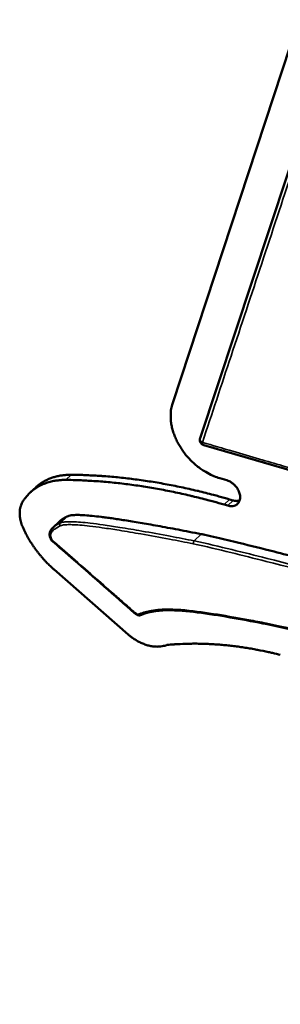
# Model space of a CAD drawing. Header units: inches. Extents: x 1.3 to 22.7, y 0.2 to 18.2.
# Tile 21 of 65: x 6.173 to 6.411, y 13.232 to 14.128. Entities that reach past the tile are written whole.
import ezdxf

# ---------------------------------------------------------------- set-up
doc = ezdxf.new("R2010")
doc.units = ezdxf.units.IN
doc.header["$LTSCALE"] = 0.833333
doc.header["$MEASUREMENT"] = 0
doc.layers.add('Visible (ANSI)', color=7, linetype='Continuous', lineweight=50)
doc.layers.add('Visible Narrow (ANSI)', color=7, linetype='Continuous', lineweight=35)

msp = doc.modelspace()

# ---------------------------------------------------------------- linework, layer by layer
at = {"layer": 'Visible (ANSI)'}
for p, q in [((6.31243, 13.77852), (6.42763, 14.12816)), ((6.33752, 13.74715), (6.44732, 14.07845)), ((6.44771, 13.70973), (6.34084, 13.7408)), ((6.36185, 13.70877), (6.35553, 13.71062)), ((6.1827, 13.69754), (6.18775, 13.70223)), ((6.36775, 13.69038), (6.36447, 13.69134)), ((6.35947, 13.6866), (6.36275, 13.68565)), ((6.20979, 13.67158), (6.20323, 13.66546)), ((6.27196, 13.56845), (6.20458, 13.6274))]:
    msp.add_line(p, q, dxfattribs=at)
at = {"layer": 'Visible (ANSI)', "flags": 128}
for points in [[(6.35553, 13.71062, -0.018794), (6.35024, 13.71242, -0.033478), (6.34739, 13.71374, -0.004961), (6.34111, 13.71726, -0.018616), (6.33948, 13.71827, -0.017085), (6.33565, 13.72106, -0.017437), (6.33209, 13.72404, -0.016815), (6.32866, 13.72734, -0.016876), (6.32548, 13.73085, -0.01713), (6.32257, 13.73453, -0.016903), (6.31988, 13.73846, -0.018046), (6.31757, 13.74238, -0.017524), (6.31549, 13.74659, -0.019608), (6.31385, 13.75062, -0.018788), (6.31247, 13.75495, -0.021867), (6.31154, 13.75896, -0.020774), (6.31092, 13.76326, -0.024797), (6.31082, 13.76525, -0.008324), (6.31091, 13.77121, -0.043375), (6.31123, 13.77393, -0.02503), (6.31243, 13.77852)], [(6.34084, 13.7408, -0.0202), (6.34036, 13.74096, -0.034842), (6.34009, 13.74109, -0.005583), (6.33955, 13.74139, -0.0202), (6.3394, 13.74148, -0.02015), (6.33909, 13.74173, -0.020166), (6.33879, 13.74199, -0.020114), (6.33851, 13.74228, -0.020129), (6.33826, 13.74259, -0.020081), (6.33803, 13.74292, -0.020095), (6.33783, 13.74326, -0.020055), (6.33766, 13.74363, -0.020065), (6.33752, 13.744, -0.020038), (6.33741, 13.74438, -0.020044), (6.33733, 13.74478, -0.020032), (6.33728, 13.74517, -0.020033), (6.33727, 13.74557, -0.020037), (6.33727, 13.74575, -0.005503), (6.33733, 13.74637, -0.034593), (6.33738, 13.74666, -0.02004), (6.33752, 13.74715)], [(6.17609, 13.68963, -0.013467), (6.17769, 13.69198, -0.024234), (6.17867, 13.69322, -0.002599), (6.18112, 13.69597, -0.013507), (6.1816, 13.69649, -0.013613), (6.18319, 13.69799, -0.013612), (6.18486, 13.69941, -0.013486), (6.18662, 13.70075, -0.013557), (6.18844, 13.70198, -0.013211), (6.19035, 13.70313, -0.013347), (6.1923, 13.70417, -0.012811), (6.19435, 13.70513, -0.013001), (6.19642, 13.70597, -0.012318), (6.19861, 13.70673, -0.012549), (6.20079, 13.70737, -0.011767), (6.2031, 13.70792, -0.012023), (6.20538, 13.70836, -0.011188), (6.20605, 13.70845, -0.001826), (6.21015, 13.70893, -0.020243), (6.21191, 13.70906, -0.011179), (6.21509, 13.70909)], [(6.22014, 13.71378, 0.008426), (6.21767, 13.71377, 0.015621), (6.21635, 13.7137, 0.001061), (6.21306, 13.71341, 0.008428), (6.21265, 13.71337, 0.008925), (6.21086, 13.71312, 0.008766), (6.20905, 13.7128, 0.009251), (6.20731, 13.71242, 0.009099), (6.20557, 13.71198, 0.009557), (6.20389, 13.71149, 0.009417), (6.20221, 13.71093, 0.009832), (6.2006, 13.71032, 0.009709), (6.199, 13.70964, 0.010063), (6.19746, 13.70891, 0.009963), (6.19593, 13.70812, 0.010242), (6.19447, 13.70728, 0.010168), (6.19303, 13.70637, 0.010357), (6.19267, 13.70612, 0.001574), (6.1903, 13.7044, 0.019146), (6.18938, 13.70367, 0.010342), (6.18775, 13.70223)], [(6.21509, 13.70909, -0.003674), (6.22432, 13.70892, -0.007178), (6.22905, 13.70873, -0.00021), (6.24238, 13.708, -0.003673), (6.24314, 13.70795, -0.00357), (6.25029, 13.7074, -0.003601), (6.25736, 13.70675, -0.0035), (6.26457, 13.70598, -0.003531), (6.2717, 13.70512, -0.003433), (6.27896, 13.70415, -0.003463), (6.28614, 13.70308, -0.003367), (6.29344, 13.70189, -0.003396), (6.30067, 13.70062, -0.003304), (6.30801, 13.69922, -0.003332), (6.31528, 13.69774, -0.003244), (6.32266, 13.69613, -0.003271), (6.32996, 13.69444, -0.003186), (6.33065, 13.69427, -0.000158), (6.34469, 13.69073, -0.006183), (6.34973, 13.68939, -0.003186), (6.35947, 13.6866)], [(6.36447, 13.69134, 0.003187), (6.35474, 13.69412, 0.006184), (6.3497, 13.69546, 0.000158), (6.33567, 13.699, 0.003186), (6.33497, 13.69917, 0.003271), (6.32767, 13.70085, 0.003244), (6.32029, 13.70246, 0.003333), (6.31303, 13.70394, 0.003305), (6.30569, 13.70534, 0.003397), (6.29846, 13.70661, 0.003368), (6.29116, 13.70779, 0.003463), (6.28398, 13.70886, 0.003433), (6.27673, 13.70983, 0.003531), (6.2696, 13.71069, 0.0035), (6.2624, 13.71145, 0.003601), (6.25532, 13.7121, 0.00357), (6.24818, 13.71265, 0.003673), (6.24742, 13.7127, 0.00021), (6.23409, 13.71342, 0.007178), (6.22937, 13.71361, 0.003674), (6.22014, 13.71378)], [(6.36275, 13.68565, 0.045582), (6.36483, 13.68516, 0.063813), (6.36635, 13.68515, 0.022862), (6.36855, 13.68551, 0.047796), (6.36957, 13.68583, 0.055594), (6.37091, 13.68659, 0.055424), (6.37207, 13.68763, 0.053023), (6.37299, 13.68892, 0.053512), (6.37361, 13.69036, 0.043177), (6.37399, 13.69208, 0.044924), (6.37405, 13.69377, 0.034167), (6.37382, 13.69573, 0.036366), (6.37334, 13.69751, 0.029159), (6.37253, 13.69947, 0.030643), (6.37155, 13.70123, 0.027568), (6.37028, 13.70297, 0.027906), (6.36885, 13.70455, 0.02877), (6.36793, 13.70535, 0.011602), (6.36551, 13.70715, 0.049115), (6.3642, 13.70789, 0.029482), (6.36185, 13.70877)], [(6.1759, 13.66631, -0.009668), (6.17523, 13.66795, -0.017723), (6.17491, 13.66887, -0.001389), (6.17422, 13.67111, -0.009648), (6.17412, 13.67143, -0.010451), (6.17382, 13.67268, -0.010166), (6.17357, 13.67398, -0.011099), (6.17338, 13.67522, -0.010773), (6.17324, 13.6765, -0.011829), (6.17316, 13.6777, -0.011468), (6.17314, 13.67895, -0.012629), (6.17318, 13.68012, -0.012242), (6.17328, 13.68133, -0.013473), (6.17343, 13.68245, -0.013076), (6.17364, 13.6836, -0.01432), (6.17391, 13.68467, -0.013934), (6.17424, 13.68575, -0.015115), (6.17437, 13.68611, -0.003233), (6.17506, 13.68777, -0.027327), (6.17539, 13.68845, -0.015105), (6.17609, 13.68963)], [(6.37356, 13.69021, -0.007921), (6.37322, 13.69012, -0.015025), (6.37303, 13.69008, -0.000942), (6.37255, 13.68999, -0.007921), (6.37249, 13.68998, -0.007539), (6.37221, 13.68995, -0.007665), (6.37193, 13.68992, -0.007281), (6.37164, 13.6899, -0.007407), (6.37136, 13.68989, -0.007027), (6.37106, 13.68988, -0.007151), (6.37077, 13.68989, -0.006781), (6.37047, 13.6899, -0.006901), (6.37018, 13.68992, -0.006545), (6.36988, 13.68995, -0.00666), (6.36958, 13.68999, -0.006321), (6.36927, 13.69003, -0.00643), (6.36897, 13.69009, -0.00611), (6.36892, 13.6901, -0.00057), (6.36836, 13.69022, -0.011558), (6.36815, 13.69027, -0.006113), (6.36775, 13.69038)], [(6.20458, 13.6274, -0.005418), (6.20218, 13.62955, -0.0104), (6.20096, 13.63071, -0.000451), (6.19773, 13.63392, -0.005413), (6.19747, 13.63419, -0.005395), (6.19578, 13.63599, -0.005396), (6.19413, 13.63783, -0.005408), (6.19252, 13.63969, -0.005399), (6.19095, 13.6416, -0.005441), (6.18943, 13.64352, -0.005422), (6.18795, 13.64549, -0.005494), (6.18652, 13.64747, -0.005465), (6.18513, 13.64949, -0.005567), (6.1838, 13.65152, -0.005527), (6.1825, 13.65359, -0.005661), (6.18128, 13.65566, -0.005611), (6.18009, 13.65777, -0.005776), (6.1799, 13.65812, -0.000512), (6.17788, 13.66202, -0.011117), (6.17717, 13.66347, -0.005782), (6.1759, 13.66631)], [(6.30739, 13.5588, -0.017359), (6.3054, 13.55812, -0.031128), (6.30426, 13.55786, -0.004204), (6.30156, 13.55742, -0.017338), (6.30091, 13.55734, -0.015474), (6.29911, 13.55725, -0.016051), (6.29739, 13.55727, -0.014267), (6.29552, 13.55741, -0.014811), (6.29374, 13.55764, -0.013201), (6.29183, 13.558, -0.013687), (6.29002, 13.55845, -0.012301), (6.28809, 13.55903, -0.012714), (6.28627, 13.55968, -0.011568), (6.28436, 13.56047, -0.011906), (6.28254, 13.56132, -0.010997), (6.28066, 13.5623, -0.01126), (6.27888, 13.56335, -0.010578), (6.27839, 13.56366, -0.001666), (6.27534, 13.56573, -0.019406), (6.27411, 13.56665, -0.010613), (6.27196, 13.56845)], [(6.4107, 13.54978, 0.003936), (6.40367, 13.55151, 0.007586), (6.4, 13.55233, 0.00024), (6.38996, 13.55439, 0.003935), (6.38934, 13.55451, 0.004068), (6.38408, 13.55546, 0.004025), (6.37875, 13.55633, 0.004163), (6.37353, 13.5571, 0.004118), (6.36824, 13.55779, 0.004262), (6.36306, 13.55837, 0.004215), (6.35781, 13.55887, 0.004364), (6.35268, 13.55928, 0.004316), (6.34748, 13.55959, 0.004469), (6.3424, 13.55981, 0.00442), (6.33726, 13.55995, 0.004577), (6.33224, 13.55999, 0.004527), (6.32717, 13.55993, 0.004687), (6.3265, 13.55991, 0.000339), (6.31721, 13.55955, 0.009095), (6.31387, 13.55936, 0.004687), (6.30739, 13.5588)]]:
    msp.add_lwpolyline(points, format="xyb", dxfattribs=at)
at = {"layer": 'Visible (ANSI)'}
for points, degree in [([(6.20979, 13.67158), (6.21205, 13.67369), (6.21655, 13.67591)], 2), ([(6.27794, 13.58783), (6.27794, 13.58783), (6.27794, 13.58783), (6.27794, 13.58783)], 3), ([(7.11841, 13.3952), (6.87373, 13.45979), (6.63301, 13.52833), (6.39859, 13.57762)], 3)]:
    msp.add_open_spline(points, degree=degree, dxfattribs=at)
for points, knots in [([(6.21655, 13.67591), (6.21702, 13.67614), (6.2182, 13.67656), (6.22044, 13.67696), (6.22354, 13.67718), (6.22766, 13.67718), (6.23298, 13.67692), (6.23966, 13.67634), (6.24618, 13.6756), (6.2522, 13.67482), (6.25738, 13.6741), (6.26303, 13.67327), (6.26917, 13.67232), (6.27584, 13.67125), (6.28304, 13.67004), (6.29081, 13.6687), (6.29917, 13.66721), (6.30813, 13.66557), (6.31772, 13.66378), (6.32797, 13.66183), (6.33503, 13.66045), (6.33867, 13.65974)], [0.0343005, 0.0343005, 0.0343005, 0.0343005, 0.0398798, 0.0473788, 0.0573575, 0.0703672, 0.0869498, 0.1076405, 0.1329697, 0.1475388, 0.1634651, 0.1808142, 0.1996516, 0.2200426, 0.2420527, 0.2657472, 0.2911912, 0.3184501, 0.347589, 0.378673, 0.4117673, 0.4117673, 0.4117673, 0.4117673]), ([(6.20068, 13.66114), (6.20068, 13.66115), (6.20069, 13.66117), (6.20069, 13.6612), (6.20069, 13.66122), (6.2007, 13.66131), (6.20071, 13.66137), (6.20075, 13.66161), (6.20079, 13.66179), (6.20098, 13.66242), (6.20117, 13.66284), (6.20169, 13.66375), (6.20204, 13.66421), (6.20268, 13.66492), (6.20295, 13.6652), (6.20323, 13.66546)], [0, 0, 0, 0, 0.00010684, 0.00010684, 0.00023659, 0.00023659, 0.00062592, 0.00062592, 0.00179586, 0.00179586, 0.00490644, 0.00490644, 0.00912048, 0.00912048, 0.0120426, 0.0120426, 0.0120426, 0.0120426]), ([(6.20219, 13.65407), (6.2017, 13.65487), (6.20131, 13.65571), (6.20079, 13.65713), (6.20062, 13.65771), (6.20042, 13.6588), (6.20038, 13.6593), (6.20043, 13.66029), (6.20055, 13.66085), (6.2007, 13.66125)], [0, 0, 0, 0, 0.00550939, 0.00550939, 0.00922773, 0.00922773, 0.01242154, 0.01242154, 0.01551434, 0.01551434, 0.01551434, 0.01551434]), ([(6.2016, 13.65982), (6.2016, 13.65982), (6.20159, 13.65983), (6.20139, 13.65994), (6.20121, 13.66007), (6.20093, 13.66037), (6.20082, 13.66052), (6.20069, 13.66083), (6.20067, 13.66099), (6.20068, 13.66114)], [-0.008031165, -0.008031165, -0.008031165, -0.008031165, -0.007993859, -0.007993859, -0.006120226, -0.006120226, -0.004249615, -0.004249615, -0.002464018, -0.002464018, -0.002464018, -0.002464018]), ([(6.33867, 13.65974), (6.33972, 13.65952), (6.34435, 13.65855), (6.35578, 13.65592), (6.37685, 13.65088), (6.4096, 13.64268), (6.45612, 13.63067), (6.50452, 13.61786), (6.55178, 13.60515), (6.59426, 13.59362), (6.64187, 13.58058), (6.69487, 13.56595), (6.75323, 13.54971), (6.84028, 13.52534), (7.00939, 13.47759), (7.21004, 13.42011), (7.41424, 13.3606), (7.53832, 13.32391), (7.63191, 13.2958), (7.69568, 13.2764), (7.75394, 13.25843), (7.79089, 13.2467), (7.80828, 13.24118)], [0, 0, 0, 0, 0.009513, 0.041989, 0.103346, 0.199513, 0.336424, 0.520017, 0.631176, 0.756234, 0.895932, 1.051016, 1.221724, 1.406292, 1.807929, 2.677688, 3.109515, 3.515113, 3.702409, 3.876348, 4.034665, 4.175099, 4.175099, 4.175099, 4.175099]), ([(6.2027, 13.6544), (6.2027, 13.6544), (6.2027, 13.6544), (6.20262, 13.65434), (6.20254, 13.65429), (6.20242, 13.6542), (6.20237, 13.65416), (6.20224, 13.65408), (6.20219, 13.65406), (6.20219, 13.65407), (6.20219, 13.65407), (6.20219, 13.65407)], [-0.00810445, -0.00810445, -0.00810445, -0.00810445, -0.008066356, -0.008066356, -0.00699171, -0.00699171, -0.005920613, -0.005920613, -0.003909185, -0.003909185, -0.003892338, -0.003892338, -0.003892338, -0.003892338]), ([(6.27794, 13.58783), (6.25945, 13.60389), (6.24106, 13.62006), (6.21583, 13.64214), (6.20901, 13.6481), (6.20219, 13.65407)], [0, 0, 0, 0, 0.143274, 0.143274, 0.1963803, 0.1963803, 0.1963803, 0.1963803]), ([(6.28413, 13.58639), (6.284, 13.58633), (6.28387, 13.58627), (6.28368, 13.58618), (6.28362, 13.58615), (6.28353, 13.58611), (6.2835, 13.58609), (6.28344, 13.58606), (6.2834, 13.58605), (6.28323, 13.58597), (6.28307, 13.58591), (6.28258, 13.58575), (6.28221, 13.58571), (6.28152, 13.58574), (6.28119, 13.58582), (6.27979, 13.58631), (6.27883, 13.58706), (6.27794, 13.58783)], [0.00011602, 0.00011602, 0.00011602, 0.00011602, 0.00126108, 0.00126108, 0.00181133, 0.00181133, 0.00207187, 0.00207187, 0.00232925, 0.00232925, 0.00338505, 0.00338505, 0.00552662, 0.00552662, 0.00755395, 0.00755395, 0.01443915, 0.01443915, 0.01443915, 0.01443915]), ([(6.28238, 13.58727), (6.28238, 13.58726), (6.28238, 13.58726), (6.28252, 13.58704), (6.28269, 13.58685), (6.28304, 13.58655), (6.28323, 13.58645), (6.2836, 13.58632), (6.28378, 13.58631), (6.284, 13.58635), (6.28405, 13.58636), (6.28409, 13.58638)], [-0.000037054, -0.000037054, -0.000037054, -0.000037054, 0, 0, 0.002017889, 0.002017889, 0.004003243, 0.004003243, 0.005987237, 0.005987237, 0.00651753, 0.00651753, 0.00651753, 0.00651753]), ([(6.39859, 13.57762), (6.37855, 13.58164), (6.35857, 13.5853), (6.32933, 13.58927), (6.31985, 13.5903), (6.30122, 13.59051), (6.29222, 13.58932), (6.28409, 13.58638)], [0.0000099, 0.0000099, 0.0000099, 0.0000099, 0.1362047, 0.1362047, 0.2019192, 0.2019192, 0.2699517, 0.2699517, 0.2699517, 0.2699517])]:
    msp.add_open_spline(points, degree=3, knots=knots, dxfattribs=at)
at = {"layer": 'Visible Narrow (ANSI)'}
for p, q in [((6.21509, 13.70909), (6.22014, 13.71378)), ((6.35947, 13.6866), (6.36447, 13.69134)), ((6.36275, 13.68565), (6.36775, 13.69038)), ((6.21655, 13.67591), (6.20999, 13.66979)), ((6.33867, 13.65974), (6.33216, 13.65357))]:
    msp.add_line(p, q, dxfattribs=at)
at = {"layer": 'Visible Narrow (ANSI)', "flags": 128}
for points in [[(6.33969, 13.74322, -0.011486), (6.33938, 13.74342, -0.020676), (6.33921, 13.74354, -0.00194), (6.33884, 13.74384, -0.011431), (6.33877, 13.7439, -0.012853), (6.33858, 13.74408, -0.012325), (6.33839, 13.74428, -0.014133), (6.33822, 13.74447, -0.013484), (6.33806, 13.74468, -0.015693), (6.33792, 13.74488, -0.014933), (6.3378, 13.74509, -0.017507), (6.33769, 13.7453, -0.016669), (6.3376, 13.74551, -0.019478), (6.33753, 13.74572, -0.018633), (6.33747, 13.74594, -0.021401), (6.33743, 13.74614, -0.020657), (6.33741, 13.74635, -0.022957), (6.33741, 13.74645, -0.006931), (6.33743, 13.74676, -0.039301), (6.33745, 13.7469, -0.022872), (6.33752, 13.74715)], [(6.34084, 13.7408, -0.02481), (6.34071, 13.74085, -0.042521), (6.34065, 13.74088, -0.007984), (6.34051, 13.74097, -0.0249), (6.34047, 13.741, -0.020962), (6.34038, 13.74108, -0.022159), (6.34031, 13.74116, -0.017762), (6.34023, 13.74125, -0.019049), (6.34016, 13.74135, -0.014926), (6.34009, 13.74147, -0.016125), (6.34003, 13.74158, -0.012603), (6.33997, 13.74172, -0.013631), (6.33992, 13.74185, -0.010765), (6.33988, 13.74201, -0.011606), (6.33984, 13.74215, -0.00933), (6.3398, 13.74232, -0.010002), (6.33977, 13.74248, -0.008215), (6.33976, 13.74252, -0.001034), (6.33972, 13.74284, -0.015062), (6.33971, 13.74297, -0.008281), (6.33969, 13.74322)], [(6.21007, 13.66724, -0.013467), (6.20996, 13.66741, -0.024355), (6.20991, 13.6675, -0.002643), (6.2098, 13.66774, -0.01338), (6.20978, 13.66778, -0.013728), (6.20973, 13.66792, -0.013523), (6.20968, 13.66807, -0.014416), (6.20965, 13.66822, -0.014026), (6.20962, 13.66837, -0.015507), (6.2096, 13.66851, -0.014922), (6.20959, 13.66865, -0.017045), (6.20959, 13.66879, -0.016258), (6.2096, 13.66893, -0.019059), (6.20962, 13.66906, -0.018088), (6.20965, 13.66919, -0.021518), (6.20968, 13.6693, -0.020429), (6.20973, 13.66942, -0.024242), (6.20976, 13.66947, -0.007846), (6.20985, 13.66962, -0.042152), (6.20989, 13.66969, -0.024346), (6.20999, 13.66979)]]:
    msp.add_lwpolyline(points, format="xyb", dxfattribs=at)
at = {"layer": 'Visible Narrow (ANSI)'}
for points, knots in [([(6.33969, 13.74322), (6.34836, 13.76934), (6.35704, 13.79554), (6.37505, 13.84984), (6.38438, 13.87796), (6.39373, 13.90616), (6.40311, 13.93445), (6.41252, 13.96283), (6.43113, 14.01896), (6.44034, 14.04671), (6.44957, 14.07454)], [0.017629, 0.017629, 0.017629, 0.017629, 0.294669, 0.294669, 0.589337, 0.589337, 0.589337, 0.884006, 0.884006, 1.169526, 1.169526, 1.169526, 1.169526]), ([(6.44658, 13.71215), (6.43532, 13.71542), (6.42407, 13.71869), (6.40575, 13.72402), (6.39867, 13.72607), (6.3916, 13.72813), (6.38353, 13.73047), (6.37547, 13.73282), (6.35816, 13.73785), (6.34892, 13.74053), (6.33969, 13.74322)], [0.009149, 0.009149, 0.009149, 0.009149, 0.1093217, 0.1093217, 0.17241, 0.17241, 0.17241, 0.2444745, 0.2444745, 0.3271909, 0.3271909, 0.3271909, 0.3271909]), ([(6.2016, 13.65982), (6.20161, 13.65989), (6.20161, 13.65995), (6.20162, 13.66002), (6.20169, 13.66073), (6.20204, 13.66131), (6.2028, 13.66235), (6.20325, 13.66281), (6.20417, 13.66364), (6.20465, 13.66401), (6.20668, 13.66547), (6.20835, 13.66639), (6.21007, 13.66724)], [-0.00062389, -0.00062389, -0.00062389, -0.00062389, 0, 0, 0, 0.0069711, 0.0069711, 0.0139422, 0.0139422, 0.02055513, 0.02055513, 0.04111026, 0.04111026, 0.04111026, 0.04111026]), ([(6.20999, 13.66979), (6.20824, 13.66893), (6.20653, 13.66799), (6.2044, 13.66646), (6.2039, 13.66607), (6.20335, 13.66557), (6.20329, 13.66552), (6.20323, 13.66546)], [-0.04111026, -0.04111026, -0.04111026, -0.04111026, -0.02055513, -0.02055513, -0.0139422, -0.0139422, -0.01308044, -0.01308044, -0.01308044, -0.01308044]), ([(6.33216, 13.65357), (6.3249, 13.65499), (6.31763, 13.6564), (6.30169, 13.65941), (6.29302, 13.661), (6.2777, 13.6637), (6.27105, 13.66483), (6.25932, 13.66671), (6.25422, 13.66749), (6.24523, 13.66875), (6.24133, 13.66926), (6.23444, 13.67005), (6.23146, 13.67036), (6.22619, 13.67078), (6.22391, 13.67093), (6.21988, 13.67106), (6.21814, 13.67107), (6.21507, 13.67093), (6.21375, 13.67082), (6.2116, 13.6704), (6.21078, 13.67018), (6.20999, 13.66979)], [-0.374646, -0.374646, -0.374646, -0.374646, -0.308635, -0.308635, -0.2295326, -0.2295326, -0.1686847, -0.1686847, -0.1218785, -0.1218785, -0.0858738, -0.0858738, -0.0581779, -0.0581779, -0.0368733, -0.0368733, -0.0204852, -0.0204852, -0.0078789, -0.0078789, 0, 0, 0, 0]), ([(6.21007, 13.66724), (6.21073, 13.66756), (6.21147, 13.66776), (6.21344, 13.66815), (6.21472, 13.66826), (6.21769, 13.6684), (6.2194, 13.66838), (6.22336, 13.66826), (6.22563, 13.66811), (6.23085, 13.66769), (6.23382, 13.66739), (6.24068, 13.6666), (6.24457, 13.66609), (6.25353, 13.66483), (6.25862, 13.66405), (6.27033, 13.66217), (6.27697, 13.66104), (6.29227, 13.65835), (6.30094, 13.65675), (6.31687, 13.65374), (6.32412, 13.65234), (6.33138, 13.65092)], [0.0000162, 0.0000162, 0.0000162, 0.0000162, 0.0078789, 0.0078789, 0.0204852, 0.0204852, 0.0368733, 0.0368733, 0.0581779, 0.0581779, 0.0858738, 0.0858738, 0.1218785, 0.1218785, 0.1686847, 0.1686847, 0.2295326, 0.2295326, 0.308635, 0.308635, 0.3746101, 0.3746101, 0.3746101, 0.3746101]), ([(6.2027, 13.6544), (6.20266, 13.65447), (6.20263, 13.65454), (6.20252, 13.65474), (6.20245, 13.65488), (6.20229, 13.65521), (6.20219, 13.6554), (6.20188, 13.65611), (6.20169, 13.65663), (6.20156, 13.65714), (6.20144, 13.65759), (6.20136, 13.65804), (6.20133, 13.6589), (6.20139, 13.65931), (6.20153, 13.65966), (6.20156, 13.65971), (6.20158, 13.65977), (6.2016, 13.65982)], [0.00097138, 0.00097138, 0.00097138, 0.00097138, 0.00160847, 0.00160847, 0.00282121, 0.00282121, 0.00454402, 0.00454402, 0.00908804, 0.00908804, 0.00908804, 0.01302987, 0.01302987, 0.0169717, 0.0169717, 0.0169717, 0.01759559, 0.01759559, 0.01759559, 0.01759559]), ([(6.27821, 13.58837), (6.27676, 13.58963), (6.27531, 13.5909), (6.27218, 13.59363), (6.2705, 13.5951), (6.26562, 13.59936), (6.26243, 13.60216), (6.25291, 13.61048), (6.24659, 13.61601), (6.24027, 13.62154), (6.23395, 13.62707), (6.22763, 13.63259), (6.21511, 13.64355), (6.20891, 13.64897), (6.2027, 13.6544)], [0.0000242, 0.0000242, 0.0000242, 0.0000242, 0.0150155, 0.0150155, 0.0324213, 0.0324213, 0.0655317, 0.0655317, 0.1310635, 0.1310635, 0.1310635, 0.1966062, 0.1966062, 0.2609932, 0.2609932, 0.2609932, 0.2609932]), ([(6.33216, 13.65357), (6.33203, 13.65345), (6.3319, 13.65328), (6.33169, 13.65288), (6.33159, 13.65265), (6.33145, 13.65216), (6.3314, 13.6519), (6.33135, 13.65139), (6.33135, 13.65114), (6.33138, 13.65092)], [0, 0, 0, 0, 0.25, 0.25, 0.5, 0.5, 0.75, 0.75, 1, 1, 1, 1]), ([(6.33138, 13.65092), (6.34276, 13.64854), (6.3542, 13.64574), (6.37632, 13.64034), (6.38701, 13.63766), (6.43347, 13.62587), (6.46935, 13.6164), (6.5644, 13.59095), (6.62376, 13.57466), (6.80303, 13.52492), (6.9238, 13.49073), (7.04571, 13.45587), (7.16876, 13.42069), (7.29297, 13.38476), (7.48744, 13.32753), (7.55689, 13.3069), (7.68472, 13.26819), (7.74299, 13.25018), (7.80149, 13.23159)], [0.000036, 0.000036, 0.000036, 0.000036, 0.103167, 0.103167, 0.199283, 0.199283, 0.519716, 0.519716, 1.043576, 1.043576, 2.087153, 2.087153, 2.087153, 3.130842, 3.130842, 3.701923, 3.701923, 4.174523, 4.174523, 4.174523, 4.174523]), ([(7.80246, 13.23435), (7.74397, 13.25294), (7.68567, 13.27095), (7.55782, 13.30965), (7.48837, 13.33027), (7.29389, 13.38749), (7.16968, 13.4234), (7.04662, 13.45858), (6.92472, 13.49342), (6.80394, 13.5276), (6.62466, 13.57732), (6.5653, 13.5936), (6.47023, 13.61904), (6.43435, 13.62851), (6.38788, 13.6403), (6.37718, 13.64299), (6.35504, 13.64839), (6.34354, 13.65119), (6.33216, 13.65357)], [-4.174531, -4.174531, -4.174531, -4.174531, -3.701923, -3.701923, -3.130842, -3.130842, -2.087153, -2.087153, -2.087153, -1.043576, -1.043576, -0.519716, -0.519716, -0.199283, -0.199283, -0.103167, -0.103167, 0, 0, 0, 0]), ([(6.27794, 13.58783), (6.27794, 13.58783), (6.27793, 13.58783), (6.27792, 13.58785), (6.27793, 13.58791), (6.27802, 13.58809), (6.2781, 13.58822), (6.27821, 13.58837)], [0.4935684, 0.4935684, 0.4935684, 0.4935684, 0.5, 0.5, 0.75, 0.75, 1, 1, 1, 1]), ([(6.28238, 13.58727), (6.28236, 13.58726), (6.28235, 13.58725), (6.28233, 13.58724), (6.28217, 13.58717), (6.28202, 13.5871), (6.2817, 13.58695), (6.28155, 13.58687), (6.28124, 13.58675), (6.28107, 13.58673), (6.28077, 13.58676), (6.28065, 13.58679), (6.28054, 13.58683), (6.28034, 13.5869), (6.28013, 13.587), (6.27962, 13.58728), (6.27931, 13.58749), (6.27874, 13.58792), (6.27847, 13.58814), (6.27821, 13.58837)], [-0.00018428, -0.00018428, -0.00018428, -0.00018428, 0, 0, 0, 0.00185942, 0.00185942, 0.00368512, 0.00368512, 0.0053674, 0.0053674, 0.00641883, 0.00641883, 0.00641883, 0.00824617, 0.00824617, 0.01116992, 0.01116992, 0.01387918, 0.01387918, 0.01387918, 0.01387918]), ([(6.39799, 13.57861), (6.39799, 13.57861), (6.39798, 13.57861), (6.39798, 13.57861), (6.39259, 13.57969), (6.38721, 13.58072), (6.37727, 13.58257), (6.37272, 13.58339), (6.35828, 13.58594), (6.3484, 13.58758), (6.33859, 13.58892), (6.32869, 13.59027), (6.31883, 13.59135), (6.3037, 13.59147), (6.29824, 13.59115), (6.28933, 13.5896), (6.28583, 13.58852), (6.28243, 13.58729), (6.28241, 13.58728), (6.28239, 13.58727), (6.28238, 13.58727)], [-0.0000259, -0.0000259, -0.0000259, -0.0000259, 0, 0, 0, 0.0488145, 0.0488145, 0.09019, 0.09019, 0.18038, 0.18038, 0.18038, 0.2714872, 0.2714872, 0.3245976, 0.3245976, 0.3625944, 0.3625944, 0.3625944, 0.3627792, 0.3627792, 0.3627792, 0.3627792]), ([(6.39859, 13.57762), (6.39854, 13.57763), (6.39849, 13.57766), (6.39833, 13.57775), (6.39823, 13.57787), (6.39807, 13.57819), (6.39802, 13.57839), (6.39799, 13.57861)], [0.3910485, 0.3910485, 0.3910485, 0.3910485, 0.5, 0.5, 0.75, 0.75, 1, 1, 1, 1]), ([(7.11797, 13.39617), (7.05635, 13.41244), (6.99501, 13.4287), (6.87321, 13.46112), (6.81273, 13.47736), (6.75255, 13.49335), (6.69263, 13.50927), (6.633, 13.52487), (6.51474, 13.55375), (6.45621, 13.56637), (6.398, 13.57861), (6.398, 13.57861), (6.39799, 13.57861), (6.39799, 13.57861)], [0, 0, 0, 0, 0.524654, 0.524654, 1.049308, 1.049308, 1.049308, 1.574119, 1.574119, 2.098931, 2.098931, 2.098931, 2.098957, 2.098957, 2.098957, 2.098957])]:
    msp.add_open_spline(points, degree=3, knots=knots, dxfattribs=at)

doc.saveas('drawing.dxf')
